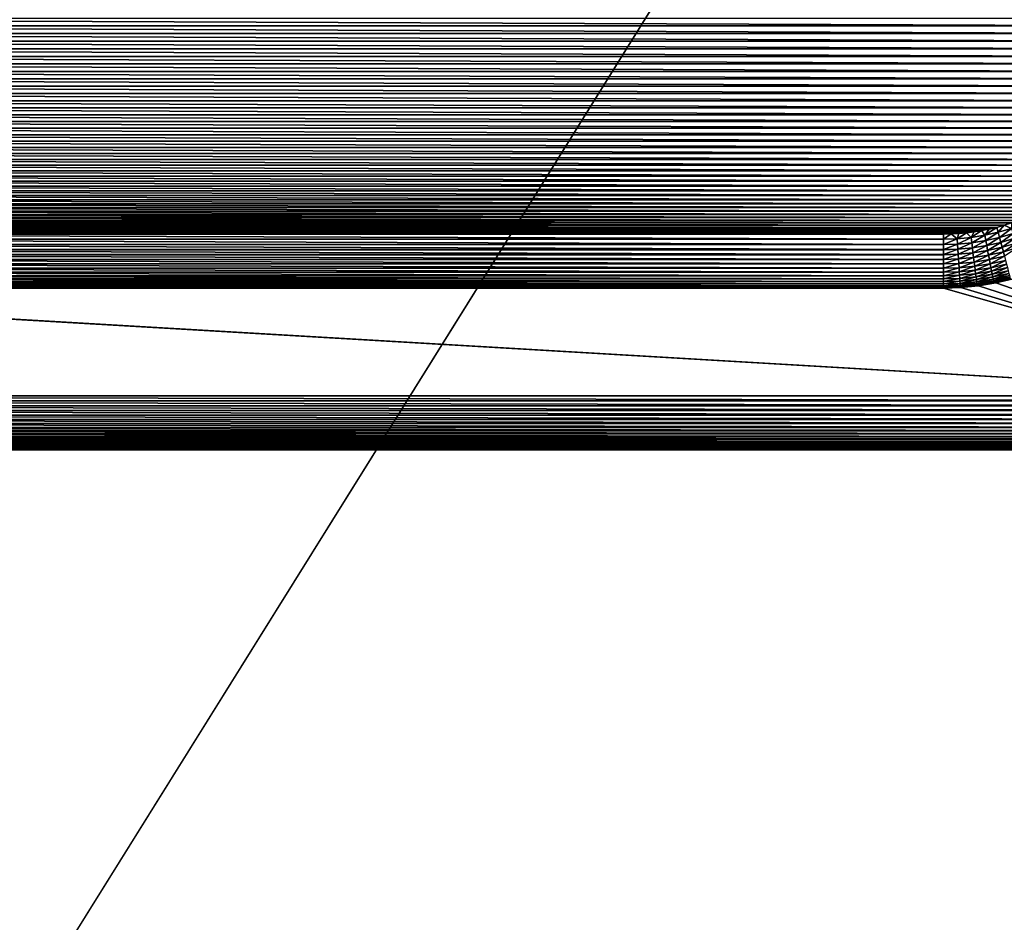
# Model space of a CAD drawing. Extents: x -260 to 260, y -882 to 882.
# Tile 65 of 234: x 187 to 224, y -102 to -69. Entities that reach past the tile are written whole.
import ezdxf

# ---------------------------------------------------------------- set-up
doc = ezdxf.new("R2010")
doc.units = 0
doc.header["$LTSCALE"] = 21.359881
for name, color, linetype in [('1', 7, 'CONTINUOUS'), ('104', 7, 'CONTINUOUS'), ('2', 7, 'CONTINUOUS'), ('26', 7, 'CONTINUOUS'), ('28', 7, 'CONTINUOUS'), ('31', 7, 'CONTINUOUS'), ('32', 7, 'CONTINUOUS'), ('39', 7, 'CONTINUOUS'), ('98', 7, 'CONTINUOUS'), ('99', 7, 'CONTINUOUS')]:
    doc.layers.add(name, color=color, linetype=linetype)

msp = doc.modelspace()

# ---------------------------------------------------------------- linework, layer by layer
at = {"layer": '1', "color": 7, "linetype": 'CONTINUOUS'}
for points in [[(-253.525, 0), (-253.525, -812.5), (253.525, 0), (-253.525, 0)], [(253.525, 0), (-253.525, -812.5), (253.525, -812.5), (253.525, 0)]]:
    msp.add_3dface(points, dxfattribs=at)
at = {"layer": '104', "color": 7, "linetype": 'CONTINUOUS'}
for points in [[(154.135, -83.365, -16.966), (154.316, -83.184, -16.992), (235.865, -83.365, -16.966), (154.135, -83.365, -16.966)], [(154.316, -83.184, -16.992), (154.5, -83, -17), (235.684, -83.184, -16.992), (154.316, -83.184, -16.992)], [(235.865, -83.365, -16.966), (154.316, -83.184, -16.992), (235.684, -83.184, -16.992), (235.865, -83.365, -16.966)], [(154.5, -83, -17), (235.5, -83, -17), (235.684, -83.184, -16.992), (154.5, -83, -17)], [(153.788, -83.712, -16.869), (153.958, -83.542, -16.925), (236.212, -83.712, -16.869), (153.788, -83.712, -16.869)], [(153.958, -83.542, -16.925), (154.135, -83.365, -16.966), (236.042, -83.542, -16.925), (153.958, -83.542, -16.925)], [(236.212, -83.712, -16.869), (153.958, -83.542, -16.925), (236.042, -83.542, -16.925), (236.212, -83.712, -16.869)], [(236.042, -83.542, -16.925), (154.135, -83.365, -16.966), (235.865, -83.365, -16.966), (236.042, -83.542, -16.925)], [(153.477, -84.023, -16.719), (153.628, -83.872, -16.8), (236.523, -84.023, -16.719), (153.477, -84.023, -16.719)], [(153.628, -83.872, -16.8), (153.788, -83.712, -16.869), (236.372, -83.872, -16.8), (153.628, -83.872, -16.8)], [(236.523, -84.023, -16.719), (153.628, -83.872, -16.8), (236.372, -83.872, -16.8), (236.523, -84.023, -16.719)], [(236.372, -83.872, -16.8), (153.788, -83.712, -16.869), (236.212, -83.712, -16.869), (236.372, -83.872, -16.8)], [(153.094, -84.406, -16.422), (153.21, -84.29, -16.528), (236.906, -84.406, -16.422), (153.094, -84.406, -16.422)], [(153.21, -84.29, -16.528), (153.338, -84.162, -16.627), (236.79, -84.29, -16.528), (153.21, -84.29, -16.528)], [(236.906, -84.406, -16.422), (153.21, -84.29, -16.528), (236.79, -84.29, -16.528), (236.906, -84.406, -16.422)], [(153.338, -84.162, -16.627), (153.477, -84.023, -16.719), (236.662, -84.162, -16.627), (153.338, -84.162, -16.627)], [(236.79, -84.29, -16.528), (153.338, -84.162, -16.627), (236.662, -84.162, -16.627), (236.79, -84.29, -16.528)], [(236.662, -84.162, -16.627), (153.477, -84.023, -16.719), (236.523, -84.023, -16.719), (236.662, -84.162, -16.627)], [(152.817, -84.683, -16.08), (152.898, -84.602, -16.197), (237.183, -84.683, -16.08), (152.817, -84.683, -16.08)], [(152.898, -84.602, -16.197), (152.99, -84.51, -16.312), (237.102, -84.602, -16.197), (152.898, -84.602, -16.197)], [(237.183, -84.683, -16.08), (152.898, -84.602, -16.197), (237.102, -84.602, -16.197), (237.183, -84.683, -16.08)], [(152.99, -84.51, -16.312), (153.094, -84.406, -16.422), (237.01, -84.51, -16.312), (152.99, -84.51, -16.312)], [(237.102, -84.602, -16.197), (152.99, -84.51, -16.312), (237.01, -84.51, -16.312), (237.102, -84.602, -16.197)], [(237.01, -84.51, -16.312), (153.094, -84.406, -16.422), (236.906, -84.406, -16.422), (237.01, -84.51, -16.312)], [(237.5, -85, -15), (152.5, -85, -15), (152.504, -84.996, -15.12), (237.5, -85, -15)], [(152.504, -84.996, -15.12), (152.514, -84.986, -15.24), (237.496, -84.996, -15.12), (152.504, -84.996, -15.12)], [(237.5, -85, -15), (152.504, -84.996, -15.12), (237.496, -84.996, -15.12), (237.5, -85, -15)], [(152.514, -84.986, -15.24), (152.533, -84.967, -15.36), (237.486, -84.986, -15.24), (152.514, -84.986, -15.24)], [(237.496, -84.996, -15.12), (152.514, -84.986, -15.24), (237.486, -84.986, -15.24), (237.496, -84.996, -15.12)], [(152.533, -84.967, -15.36), (152.558, -84.942, -15.48), (237.467, -84.967, -15.36), (152.533, -84.967, -15.36)], [(237.486, -84.986, -15.24), (152.533, -84.967, -15.36), (237.467, -84.967, -15.36), (237.486, -84.986, -15.24)], [(152.558, -84.942, -15.48), (152.592, -84.908, -15.6), (237.442, -84.942, -15.48), (152.558, -84.942, -15.48)], [(237.467, -84.967, -15.36), (152.558, -84.942, -15.48), (237.442, -84.942, -15.48), (237.467, -84.967, -15.36)], [(152.592, -84.908, -15.6), (152.634, -84.866, -15.721), (237.408, -84.908, -15.6), (152.592, -84.908, -15.6)], [(237.442, -84.942, -15.48), (152.592, -84.908, -15.6), (237.408, -84.908, -15.6), (237.442, -84.942, -15.48)], [(152.634, -84.866, -15.721), (152.685, -84.815, -15.841), (237.366, -84.866, -15.721), (152.634, -84.866, -15.721)], [(237.408, -84.908, -15.6), (152.634, -84.866, -15.721), (237.366, -84.866, -15.721), (237.408, -84.908, -15.6)], [(152.685, -84.815, -15.841), (152.746, -84.754, -15.961), (237.315, -84.815, -15.841), (152.685, -84.815, -15.841)], [(237.366, -84.866, -15.721), (152.685, -84.815, -15.841), (237.315, -84.815, -15.841), (237.366, -84.866, -15.721)], [(152.746, -84.754, -15.961), (152.817, -84.683, -16.08), (237.254, -84.754, -15.961), (152.746, -84.754, -15.961)], [(237.315, -84.815, -15.841), (152.746, -84.754, -15.961), (237.254, -84.754, -15.961), (237.315, -84.815, -15.841)], [(237.254, -84.754, -15.961), (152.817, -84.683, -16.08), (237.183, -84.683, -16.08), (237.254, -84.754, -15.961)]]:
    msp.add_3dface(points, dxfattribs=at)
at = {"layer": '2', "color": 7, "linetype": 'CONTINUOUS'}
for points in [[(152.5, -85, -9), (260.487, -812.5, -9), (136.739, -120, -9), (152.5, -85, -9)], [(237.5, -85, -9), (260.487, -812.5, -9), (152.5, -85, -9), (237.5, -85, -9)]]:
    msp.add_3dface(points, dxfattribs=at)
at = {"layer": '26', "color": 7, "linetype": 'CONTINUOUS'}
for points in [[(222.805, -78.914, -17), (223.451, -78.808, -17), (235.5, -83, -17), (222.805, -78.914, -17)], [(223.451, -78.808, -17), (224.088, -78.659, -17), (235.5, -83, -17), (223.451, -78.808, -17)], [(154.5, -83, -17), (166.846, -78.979, -17), (235.5, -83, -17), (154.5, -83, -17)], [(166.846, -78.979, -17), (167.5, -79, -17), (235.5, -83, -17), (166.846, -78.979, -17)], [(167.5, -79, -17), (221.5, -79, -17), (235.5, -83, -17), (167.5, -79, -17)], [(221.5, -79, -17), (222.154, -78.979, -17), (235.5, -83, -17), (221.5, -79, -17)], [(222.154, -78.979, -17), (222.805, -78.914, -17), (235.5, -83, -17), (222.154, -78.979, -17)]]:
    msp.add_3dface(points, dxfattribs=at)
at = {"layer": '28', "color": 7, "linetype": 'CONTINUOUS'}
for points in [[(237.5, -85, -9), (152.5, -85, -9), (237.5, -85, -15), (237.5, -85, -9)], [(237.5, -85, -15), (152.5, -85, -9), (152.5, -85, -15), (237.5, -85, -15)]]:
    msp.add_3dface(points, dxfattribs=at)
at = {"layer": '31', "color": 7, "linetype": 'CONTINUOUS'}
for points in [[(159.505, -69.285, -44.5), (159.5, -69, -44.5), (229.495, -69.285, -44.5), (159.505, -69.285, -44.5)], [(229.495, -69.285, -44.5), (159.5, -69, -44.5), (229.5, -69, -44.5), (229.495, -69.285, -44.5)], [(159.52, -69.571, -44.5), (159.505, -69.285, -44.5), (229.48, -69.571, -44.5), (159.52, -69.571, -44.5)], [(229.48, -69.571, -44.5), (159.505, -69.285, -44.5), (229.495, -69.285, -44.5), (229.48, -69.571, -44.5)], [(159.546, -69.855, -44.5), (159.52, -69.571, -44.5), (229.454, -69.855, -44.5), (159.546, -69.855, -44.5)], [(229.454, -69.855, -44.5), (159.52, -69.571, -44.5), (229.48, -69.571, -44.5), (229.454, -69.855, -44.5)], [(159.581, -70.138, -44.5), (159.546, -69.855, -44.5), (229.419, -70.138, -44.5), (159.581, -70.138, -44.5)], [(229.419, -70.138, -44.5), (159.546, -69.855, -44.5), (229.454, -69.855, -44.5), (229.419, -70.138, -44.5)], [(159.627, -70.42, -44.5), (159.581, -70.138, -44.5), (229.373, -70.42, -44.5), (159.627, -70.42, -44.5)], [(229.373, -70.42, -44.5), (159.581, -70.138, -44.5), (229.419, -70.138, -44.5), (229.373, -70.42, -44.5)], [(159.683, -70.7, -44.5), (159.627, -70.42, -44.5), (229.317, -70.7, -44.5), (159.683, -70.7, -44.5)], [(229.317, -70.7, -44.5), (159.627, -70.42, -44.5), (229.373, -70.42, -44.5), (229.317, -70.7, -44.5)], [(159.748, -70.978, -44.5), (159.683, -70.7, -44.5), (229.252, -70.978, -44.5), (159.748, -70.978, -44.5)], [(229.252, -70.978, -44.5), (159.683, -70.7, -44.5), (229.317, -70.7, -44.5), (229.252, -70.978, -44.5)], [(159.824, -71.254, -44.5), (159.748, -70.978, -44.5), (229.176, -71.254, -44.5), (159.824, -71.254, -44.5)], [(229.176, -71.254, -44.5), (159.748, -70.978, -44.5), (229.252, -70.978, -44.5), (229.176, -71.254, -44.5)], [(159.909, -71.526, -44.5), (159.824, -71.254, -44.5), (229.091, -71.526, -44.5), (159.909, -71.526, -44.5)], [(229.091, -71.526, -44.5), (159.824, -71.254, -44.5), (229.176, -71.254, -44.5), (229.091, -71.526, -44.5)], [(160.004, -71.796, -44.5), (159.909, -71.526, -44.5), (228.996, -71.796, -44.5), (160.004, -71.796, -44.5)], [(228.996, -71.796, -44.5), (159.909, -71.526, -44.5), (229.091, -71.526, -44.5), (228.996, -71.796, -44.5)], [(160.109, -72.061, -44.5), (160.004, -71.796, -44.5), (228.891, -72.061, -44.5), (160.109, -72.061, -44.5)], [(228.891, -72.061, -44.5), (160.004, -71.796, -44.5), (228.996, -71.796, -44.5), (228.891, -72.061, -44.5)], [(160.223, -72.323, -44.5), (160.109, -72.061, -44.5), (228.777, -72.323, -44.5), (160.223, -72.323, -44.5)], [(228.777, -72.323, -44.5), (160.109, -72.061, -44.5), (228.891, -72.061, -44.5), (228.777, -72.323, -44.5)], [(160.346, -72.581, -44.5), (160.223, -72.323, -44.5), (228.654, -72.581, -44.5), (160.346, -72.581, -44.5)], [(228.654, -72.581, -44.5), (160.223, -72.323, -44.5), (228.777, -72.323, -44.5), (228.654, -72.581, -44.5)], [(160.479, -72.834, -44.5), (160.346, -72.581, -44.5), (228.521, -72.834, -44.5), (160.479, -72.834, -44.5)], [(228.521, -72.834, -44.5), (160.346, -72.581, -44.5), (228.654, -72.581, -44.5), (228.521, -72.834, -44.5)], [(160.62, -73.082, -44.5), (160.479, -72.834, -44.5), (228.38, -73.082, -44.5), (160.62, -73.082, -44.5)], [(228.38, -73.082, -44.5), (160.479, -72.834, -44.5), (228.521, -72.834, -44.5), (228.38, -73.082, -44.5)], [(160.77, -73.325, -44.5), (160.62, -73.082, -44.5), (228.23, -73.325, -44.5), (160.77, -73.325, -44.5)], [(228.23, -73.325, -44.5), (160.62, -73.082, -44.5), (228.38, -73.082, -44.5), (228.23, -73.325, -44.5)], [(160.929, -73.563, -44.5), (160.77, -73.325, -44.5), (228.071, -73.563, -44.5), (160.929, -73.563, -44.5)], [(228.071, -73.563, -44.5), (160.77, -73.325, -44.5), (228.23, -73.325, -44.5), (228.071, -73.563, -44.5)], [(161.096, -73.794, -44.5), (160.929, -73.563, -44.5), (227.904, -73.794, -44.5), (161.096, -73.794, -44.5)], [(227.904, -73.794, -44.5), (160.929, -73.563, -44.5), (228.071, -73.563, -44.5), (227.904, -73.794, -44.5)], [(161.271, -74.02, -44.5), (161.096, -73.794, -44.5), (227.729, -74.02, -44.5), (161.271, -74.02, -44.5)], [(227.729, -74.02, -44.5), (161.096, -73.794, -44.5), (227.904, -73.794, -44.5), (227.729, -74.02, -44.5)], [(161.454, -74.239, -44.5), (161.271, -74.02, -44.5), (227.546, -74.239, -44.5), (161.454, -74.239, -44.5)], [(227.546, -74.239, -44.5), (161.271, -74.02, -44.5), (227.729, -74.02, -44.5), (227.546, -74.239, -44.5)], [(161.645, -74.451, -44.5), (161.454, -74.239, -44.5), (227.355, -74.451, -44.5), (161.645, -74.451, -44.5)], [(227.355, -74.451, -44.5), (161.454, -74.239, -44.5), (227.546, -74.239, -44.5), (227.355, -74.451, -44.5)], [(161.843, -74.657, -44.5), (161.645, -74.451, -44.5), (227.157, -74.657, -44.5), (161.843, -74.657, -44.5)], [(227.157, -74.657, -44.5), (161.645, -74.451, -44.5), (227.355, -74.451, -44.5), (227.157, -74.657, -44.5)], [(162.049, -74.855, -44.5), (161.843, -74.657, -44.5), (226.951, -74.855, -44.5), (162.049, -74.855, -44.5)], [(226.951, -74.855, -44.5), (161.843, -74.657, -44.5), (227.157, -74.657, -44.5), (226.951, -74.855, -44.5)], [(162.261, -75.046, -44.5), (162.049, -74.855, -44.5), (226.739, -75.046, -44.5), (162.261, -75.046, -44.5)], [(226.739, -75.046, -44.5), (162.049, -74.855, -44.5), (226.951, -74.855, -44.5), (226.739, -75.046, -44.5)], [(162.48, -75.229, -44.5), (162.261, -75.046, -44.5), (226.52, -75.229, -44.5), (162.48, -75.229, -44.5)], [(226.52, -75.229, -44.5), (162.261, -75.046, -44.5), (226.739, -75.046, -44.5), (226.52, -75.229, -44.5)], [(162.706, -75.404, -44.5), (162.48, -75.229, -44.5), (226.294, -75.404, -44.5), (162.706, -75.404, -44.5)], [(226.294, -75.404, -44.5), (162.48, -75.229, -44.5), (226.52, -75.229, -44.5), (226.294, -75.404, -44.5)], [(162.937, -75.571, -44.5), (162.706, -75.404, -44.5), (226.063, -75.571, -44.5), (162.937, -75.571, -44.5)], [(226.063, -75.571, -44.5), (162.706, -75.404, -44.5), (226.294, -75.404, -44.5), (226.063, -75.571, -44.5)], [(163.175, -75.73, -44.5), (162.937, -75.571, -44.5), (225.825, -75.73, -44.5), (163.175, -75.73, -44.5)], [(225.825, -75.73, -44.5), (162.937, -75.571, -44.5), (226.063, -75.571, -44.5), (225.825, -75.73, -44.5)], [(163.418, -75.88, -44.5), (163.175, -75.73, -44.5), (225.582, -75.88, -44.5), (163.418, -75.88, -44.5)], [(225.582, -75.88, -44.5), (163.175, -75.73, -44.5), (225.825, -75.73, -44.5), (225.582, -75.88, -44.5)], [(163.666, -76.021, -44.5), (163.418, -75.88, -44.5), (225.334, -76.021, -44.5), (163.666, -76.021, -44.5)], [(225.334, -76.021, -44.5), (163.418, -75.88, -44.5), (225.582, -75.88, -44.5), (225.334, -76.021, -44.5)], [(163.919, -76.154, -44.5), (163.666, -76.021, -44.5), (225.081, -76.154, -44.5), (163.919, -76.154, -44.5)], [(225.081, -76.154, -44.5), (163.666, -76.021, -44.5), (225.334, -76.021, -44.5), (225.081, -76.154, -44.5)], [(164.177, -76.277, -44.5), (163.919, -76.154, -44.5), (224.823, -76.277, -44.5), (164.177, -76.277, -44.5)], [(224.823, -76.277, -44.5), (163.919, -76.154, -44.5), (225.081, -76.154, -44.5), (224.823, -76.277, -44.5)], [(164.439, -76.391, -44.5), (164.177, -76.277, -44.5), (224.561, -76.391, -44.5), (164.439, -76.391, -44.5)], [(224.561, -76.391, -44.5), (164.177, -76.277, -44.5), (224.823, -76.277, -44.5), (224.561, -76.391, -44.5)], [(164.704, -76.496, -44.5), (164.439, -76.391, -44.5), (224.296, -76.496, -44.5), (164.704, -76.496, -44.5)], [(224.296, -76.496, -44.5), (164.439, -76.391, -44.5), (224.561, -76.391, -44.5), (224.296, -76.496, -44.5)], [(164.974, -76.591, -44.5), (164.704, -76.496, -44.5), (224.026, -76.591, -44.5), (164.974, -76.591, -44.5)], [(224.026, -76.591, -44.5), (164.704, -76.496, -44.5), (224.296, -76.496, -44.5), (224.026, -76.591, -44.5)], [(165.246, -76.676, -44.5), (164.974, -76.591, -44.5), (223.754, -76.676, -44.5), (165.246, -76.676, -44.5)], [(223.754, -76.676, -44.5), (164.974, -76.591, -44.5), (224.026, -76.591, -44.5), (223.754, -76.676, -44.5)], [(165.522, -76.752, -44.5), (165.246, -76.676, -44.5), (223.478, -76.752, -44.5), (165.522, -76.752, -44.5)], [(223.478, -76.752, -44.5), (165.246, -76.676, -44.5), (223.754, -76.676, -44.5), (223.478, -76.752, -44.5)], [(165.8, -76.817, -44.5), (165.522, -76.752, -44.5), (223.2, -76.817, -44.5), (165.8, -76.817, -44.5)], [(223.2, -76.817, -44.5), (165.522, -76.752, -44.5), (223.478, -76.752, -44.5), (223.2, -76.817, -44.5)], [(166.08, -76.873, -44.5), (165.8, -76.817, -44.5), (222.92, -76.873, -44.5), (166.08, -76.873, -44.5)], [(222.92, -76.873, -44.5), (165.8, -76.817, -44.5), (223.2, -76.817, -44.5), (222.92, -76.873, -44.5)], [(166.362, -76.919, -44.5), (166.08, -76.873, -44.5), (222.638, -76.919, -44.5), (166.362, -76.919, -44.5)], [(222.638, -76.919, -44.5), (166.08, -76.873, -44.5), (222.92, -76.873, -44.5), (222.638, -76.919, -44.5)], [(166.645, -76.954, -44.5), (166.362, -76.919, -44.5), (222.355, -76.954, -44.5), (166.645, -76.954, -44.5)], [(222.355, -76.954, -44.5), (166.362, -76.919, -44.5), (222.638, -76.919, -44.5), (222.355, -76.954, -44.5)], [(166.929, -76.98, -44.5), (166.645, -76.954, -44.5), (222.071, -76.98, -44.5), (166.929, -76.98, -44.5)], [(222.071, -76.98, -44.5), (166.645, -76.954, -44.5), (222.355, -76.954, -44.5), (222.071, -76.98, -44.5)], [(167.215, -76.995, -44.5), (166.929, -76.98, -44.5), (221.785, -76.995, -44.5), (167.215, -76.995, -44.5)], [(221.785, -76.995, -44.5), (166.929, -76.98, -44.5), (222.071, -76.98, -44.5), (221.785, -76.995, -44.5)], [(167.5, -77, -44.5), (167.215, -76.995, -44.5), (221.5, -77, -44.5), (167.5, -77, -44.5)], [(221.5, -77, -44.5), (167.215, -76.995, -44.5), (221.785, -76.995, -44.5), (221.5, -77, -44.5)]]:
    msp.add_3dface(points, dxfattribs=at)
at = {"layer": '32', "color": 7, "linetype": 'CONTINUOUS'}
for points in [[(221.5, -79, -17), (167.5, -79, -17), (221.5, -79, -42.5), (221.5, -79, -17)], [(221.5, -79, -42.5), (167.5, -79, -17), (167.5, -79, -42.5), (221.5, -79, -42.5)]]:
    msp.add_3dface(points, dxfattribs=at)
at = {"layer": '39', "color": 7, "linetype": 'CONTINUOUS'}
for points in [[(223.451, -78.808, -17), (222.805, -78.914, -17), (223.451, -78.808, -42.5), (223.451, -78.808, -17)], [(223.451, -78.808, -42.5), (222.805, -78.914, -17), (222.805, -78.914, -42.5), (223.451, -78.808, -42.5)], [(224.088, -78.659, -17), (223.451, -78.808, -17), (224.088, -78.659, -42.5), (224.088, -78.659, -17)], [(224.088, -78.659, -42.5), (223.451, -78.808, -17), (223.451, -78.808, -42.5), (224.088, -78.659, -42.5)], [(222.154, -78.979, -17), (221.5, -79, -17), (222.154, -78.979, -42.5), (222.154, -78.979, -17)], [(221.5, -79, -17), (221.5, -79, -42.5), (222.154, -78.979, -42.5), (221.5, -79, -17)], [(222.805, -78.914, -17), (222.154, -78.979, -17), (222.805, -78.914, -42.5), (222.805, -78.914, -17)], [(222.805, -78.914, -42.5), (222.154, -78.979, -17), (222.154, -78.979, -42.5), (222.805, -78.914, -42.5)]]:
    msp.add_3dface(points, dxfattribs=at)
at = {"layer": '98', "color": 7, "linetype": 'CONTINUOUS'}
for points in [[(167.5, -77, -44.5), (221.5, -77, -44.5), (221.5, -77.193, -44.491), (167.5, -77, -44.5)], [(167.5, -77, -44.5), (221.5, -77.193, -44.491), (167.5, -77.193, -44.491), (167.5, -77, -44.5)], [(221.5, -77.193, -44.491), (221.5, -77.196, -44.49), (167.5, -77.193, -44.491), (221.5, -77.193, -44.491)], [(167.5, -77.193, -44.491), (221.5, -77.196, -44.49), (167.5, -77.196, -44.49), (167.5, -77.193, -44.491)], [(221.5, -77.196, -44.49), (221.5, -77.388, -44.462), (167.5, -77.196, -44.49), (221.5, -77.196, -44.49)], [(167.5, -77.196, -44.49), (221.5, -77.388, -44.462), (167.5, -77.388, -44.462), (167.5, -77.196, -44.49)], [(221.5, -77.388, -44.462), (221.5, -77.39, -44.462), (167.5, -77.388, -44.462), (221.5, -77.388, -44.462)], [(167.5, -77.388, -44.462), (221.5, -77.39, -44.462), (167.5, -77.39, -44.462), (167.5, -77.388, -44.462)], [(221.5, -77.39, -44.462), (221.5, -77.578, -44.415), (167.5, -77.39, -44.462), (221.5, -77.39, -44.462)], [(167.5, -77.39, -44.462), (221.5, -77.578, -44.415), (167.5, -77.578, -44.415), (167.5, -77.39, -44.462)], [(221.5, -77.578, -44.415), (221.5, -77.581, -44.414), (167.5, -77.578, -44.415), (221.5, -77.578, -44.415)], [(167.5, -77.578, -44.415), (221.5, -77.581, -44.414), (167.5, -77.581, -44.414), (167.5, -77.578, -44.415)], [(221.5, -77.581, -44.414), (221.5, -77.763, -44.349), (167.5, -77.581, -44.414), (221.5, -77.581, -44.414)], [(167.5, -77.581, -44.414), (221.5, -77.763, -44.349), (167.5, -77.763, -44.349), (167.5, -77.581, -44.414)], [(221.5, -77.763, -44.349), (221.5, -77.765, -44.348), (167.5, -77.763, -44.349), (221.5, -77.763, -44.349)], [(167.5, -77.763, -44.349), (221.5, -77.765, -44.348), (167.5, -77.765, -44.348), (167.5, -77.763, -44.349)], [(221.5, -77.765, -44.348), (221.5, -77.941, -44.265), (167.5, -77.765, -44.348), (221.5, -77.765, -44.348)], [(167.5, -77.765, -44.348), (221.5, -77.941, -44.265), (167.5, -77.941, -44.265), (167.5, -77.765, -44.348)], [(221.5, -77.941, -44.265), (221.5, -78.11, -44.164), (167.5, -77.941, -44.265), (221.5, -77.941, -44.265)], [(167.5, -77.941, -44.265), (221.5, -78.11, -44.164), (167.5, -77.943, -44.264), (167.5, -77.941, -44.265)], [(167.5, -77.943, -44.264), (221.5, -78.11, -44.164), (167.5, -78.11, -44.164), (167.5, -77.943, -44.264)], [(221.5, -78.11, -44.164), (221.5, -78.268, -44.047), (167.5, -78.11, -44.164), (221.5, -78.11, -44.164)], [(167.5, -78.11, -44.164), (221.5, -78.268, -44.047), (167.5, -78.268, -44.047), (167.5, -78.11, -44.164)], [(221.5, -78.268, -44.047), (221.5, -78.413, -43.915), (167.5, -78.268, -44.047), (221.5, -78.268, -44.047)], [(167.5, -78.268, -44.047), (221.5, -78.413, -43.915), (167.5, -78.413, -43.915), (167.5, -78.268, -44.047)], [(221.5, -78.413, -43.915), (221.5, -78.545, -43.77), (167.5, -78.413, -43.915), (221.5, -78.413, -43.915)], [(167.5, -78.413, -43.915), (221.5, -78.545, -43.77), (167.5, -78.545, -43.77), (167.5, -78.413, -43.915)], [(221.5, -78.545, -43.77), (221.5, -78.662, -43.612), (167.5, -78.545, -43.77), (221.5, -78.545, -43.77)], [(167.5, -78.545, -43.77), (221.5, -78.662, -43.612), (167.5, -78.662, -43.612), (167.5, -78.545, -43.77)], [(221.5, -78.662, -43.612), (221.5, -78.763, -43.443), (167.5, -78.662, -43.612), (221.5, -78.662, -43.612)], [(167.5, -78.662, -43.612), (221.5, -78.763, -43.443), (167.5, -78.763, -43.443), (167.5, -78.662, -43.612)], [(221.5, -78.763, -43.443), (221.5, -78.848, -43.266), (167.5, -78.763, -43.443), (221.5, -78.763, -43.443)], [(167.5, -78.763, -43.443), (221.5, -78.848, -43.266), (167.5, -78.848, -43.266), (167.5, -78.763, -43.443)], [(221.5, -78.848, -43.266), (221.5, -78.914, -43.081), (167.5, -78.848, -43.266), (221.5, -78.848, -43.266)], [(167.5, -78.848, -43.266), (221.5, -78.914, -43.081), (167.5, -78.914, -43.081), (167.5, -78.848, -43.266)], [(221.5, -78.914, -43.081), (221.5, -78.962, -42.89), (167.5, -78.914, -43.081), (221.5, -78.914, -43.081)], [(167.5, -78.914, -43.081), (221.5, -78.962, -42.89), (167.5, -78.962, -42.89), (167.5, -78.914, -43.081)], [(221.5, -78.962, -42.89), (221.5, -78.99, -42.696), (167.5, -78.962, -42.89), (221.5, -78.962, -42.89)], [(167.5, -78.962, -42.89), (221.5, -78.99, -42.696), (167.5, -78.99, -42.696), (167.5, -78.962, -42.89)], [(221.5, -79, -42.5), (167.5, -79, -42.5), (167.5, -78.99, -42.696), (221.5, -79, -42.5)], [(221.5, -78.99, -42.696), (221.5, -79, -42.5), (167.5, -78.99, -42.696), (221.5, -78.99, -42.696)]]:
    msp.add_3dface(points, dxfattribs=at)
at = {"layer": '99', "color": 7, "linetype": 'CONTINUOUS'}
for points in [[(223.754, -76.676, -44.5), (224.026, -76.591, -44.5), (224.032, -76.792, -44.491), (223.754, -76.676, -44.5)], [(221.5, -77, -44.5), (221.785, -76.995, -44.5), (221.5, -77.193, -44.491), (221.5, -77, -44.5)], [(221.5, -77.193, -44.491), (221.785, -76.995, -44.5), (222.014, -77.177, -44.491), (221.5, -77.193, -44.491)], [(221.785, -76.995, -44.5), (222.071, -76.98, -44.5), (222.014, -77.177, -44.491), (221.785, -76.995, -44.5)], [(222.071, -76.98, -44.5), (222.355, -76.954, -44.5), (222.014, -77.177, -44.491), (222.071, -76.98, -44.5)], [(222.014, -77.177, -44.491), (222.355, -76.954, -44.5), (222.527, -77.129, -44.491), (222.014, -77.177, -44.491)], [(222.355, -76.954, -44.5), (222.638, -76.919, -44.5), (222.527, -77.129, -44.491), (222.355, -76.954, -44.5)], [(222.638, -76.919, -44.5), (222.92, -76.873, -44.5), (222.527, -77.129, -44.491), (222.638, -76.919, -44.5)], [(222.527, -77.129, -44.491), (222.92, -76.873, -44.5), (223.035, -77.048, -44.491), (222.527, -77.129, -44.491)], [(222.92, -76.873, -44.5), (223.2, -76.817, -44.5), (223.035, -77.048, -44.491), (222.92, -76.873, -44.5)], [(223.2, -76.817, -44.5), (223.478, -76.752, -44.5), (223.035, -77.048, -44.491), (223.2, -76.817, -44.5)], [(223.035, -77.048, -44.491), (223.478, -76.752, -44.5), (223.538, -76.936, -44.491), (223.035, -77.048, -44.491)], [(223.035, -77.048, -44.491), (223.538, -76.936, -44.491), (223.072, -77.239, -44.462), (223.035, -77.048, -44.491)], [(223.072, -77.239, -44.462), (223.538, -76.936, -44.491), (223.586, -77.124, -44.462), (223.072, -77.239, -44.462)], [(223.478, -76.752, -44.5), (223.754, -76.676, -44.5), (223.538, -76.936, -44.491), (223.478, -76.752, -44.5)], [(223.538, -76.936, -44.491), (223.754, -76.676, -44.5), (224.032, -76.792, -44.491), (223.538, -76.936, -44.491)], [(223.538, -76.936, -44.491), (224.032, -76.792, -44.491), (223.586, -77.124, -44.462), (223.538, -76.936, -44.491)], [(223.586, -77.124, -44.462), (224.032, -76.792, -44.491), (224.092, -76.977, -44.462), (223.586, -77.124, -44.462)], [(223.586, -77.124, -44.462), (224.092, -76.977, -44.462), (223.633, -77.309, -44.415), (223.586, -77.124, -44.462)], [(223.633, -77.309, -44.415), (224.092, -76.977, -44.462), (224.151, -77.158, -44.415), (223.633, -77.309, -44.415)], [(221.5, -77.193, -44.491), (222.014, -77.177, -44.491), (221.5, -77.196, -44.49), (221.5, -77.193, -44.491)], [(221.5, -77.196, -44.49), (222.014, -77.177, -44.491), (221.5, -77.388, -44.462), (221.5, -77.196, -44.49)], [(221.5, -77.388, -44.462), (222.014, -77.177, -44.491), (222.027, -77.371, -44.462), (221.5, -77.388, -44.462)], [(221.5, -77.388, -44.462), (222.027, -77.371, -44.462), (221.5, -77.39, -44.462), (221.5, -77.388, -44.462)], [(221.5, -77.39, -44.462), (222.027, -77.371, -44.462), (221.5, -77.578, -44.415), (221.5, -77.39, -44.462)], [(221.5, -77.578, -44.415), (222.027, -77.371, -44.462), (222.039, -77.561, -44.415), (221.5, -77.578, -44.415)], [(222.014, -77.177, -44.491), (222.527, -77.129, -44.491), (222.027, -77.371, -44.462), (222.014, -77.177, -44.491)], [(222.027, -77.371, -44.462), (222.527, -77.129, -44.491), (222.551, -77.322, -44.462), (222.027, -77.371, -44.462)], [(222.027, -77.371, -44.462), (222.551, -77.322, -44.462), (222.039, -77.561, -44.415), (222.027, -77.371, -44.462)], [(222.039, -77.561, -44.415), (222.551, -77.322, -44.462), (222.575, -77.511, -44.415), (222.039, -77.561, -44.415)], [(222.527, -77.129, -44.491), (223.035, -77.048, -44.491), (222.551, -77.322, -44.462), (222.527, -77.129, -44.491)], [(222.551, -77.322, -44.462), (223.035, -77.048, -44.491), (223.072, -77.239, -44.462), (222.551, -77.322, -44.462)], [(222.551, -77.322, -44.462), (223.072, -77.239, -44.462), (222.575, -77.511, -44.415), (222.551, -77.322, -44.462)], [(222.575, -77.511, -44.415), (223.072, -77.239, -44.462), (223.107, -77.426, -44.415), (222.575, -77.511, -44.415)], [(223.072, -77.239, -44.462), (223.586, -77.124, -44.462), (223.107, -77.426, -44.415), (223.072, -77.239, -44.462)], [(223.107, -77.426, -44.415), (223.586, -77.124, -44.462), (223.633, -77.309, -44.415), (223.107, -77.426, -44.415)], [(223.107, -77.426, -44.415), (223.633, -77.309, -44.415), (223.142, -77.608, -44.349), (223.107, -77.426, -44.415)], [(223.142, -77.608, -44.349), (223.633, -77.309, -44.415), (223.679, -77.488, -44.349), (223.142, -77.608, -44.349)], [(223.633, -77.309, -44.415), (224.151, -77.158, -44.415), (223.679, -77.488, -44.349), (223.633, -77.309, -44.415)], [(223.679, -77.488, -44.349), (224.151, -77.158, -44.415), (224.208, -77.334, -44.349), (223.679, -77.488, -44.349)], [(223.679, -77.488, -44.349), (224.208, -77.334, -44.349), (223.724, -77.66, -44.265), (223.679, -77.488, -44.349)], [(223.724, -77.66, -44.265), (224.208, -77.334, -44.349), (224.263, -77.503, -44.265), (223.724, -77.66, -44.265)], [(221.5, -77.578, -44.415), (222.039, -77.561, -44.415), (221.5, -77.581, -44.414), (221.5, -77.578, -44.415)], [(221.5, -77.581, -44.414), (222.039, -77.561, -44.415), (221.5, -77.763, -44.349), (221.5, -77.581, -44.414)], [(221.5, -77.763, -44.349), (222.039, -77.561, -44.415), (222.05, -77.746, -44.349), (221.5, -77.763, -44.349)], [(222.039, -77.561, -44.415), (222.575, -77.511, -44.415), (222.05, -77.746, -44.349), (222.039, -77.561, -44.415)], [(222.05, -77.746, -44.349), (222.575, -77.511, -44.415), (222.598, -77.694, -44.349), (222.05, -77.746, -44.349)], [(222.05, -77.746, -44.349), (222.598, -77.694, -44.349), (222.061, -77.923, -44.265), (222.05, -77.746, -44.349)], [(222.061, -77.923, -44.265), (222.598, -77.694, -44.349), (222.621, -77.871, -44.265), (222.061, -77.923, -44.265)], [(222.575, -77.511, -44.415), (223.107, -77.426, -44.415), (222.598, -77.694, -44.349), (222.575, -77.511, -44.415)], [(222.598, -77.694, -44.349), (223.107, -77.426, -44.415), (223.142, -77.608, -44.349), (222.598, -77.694, -44.349)], [(222.598, -77.694, -44.349), (223.142, -77.608, -44.349), (222.621, -77.871, -44.265), (222.598, -77.694, -44.349)], [(222.621, -77.871, -44.265), (223.142, -77.608, -44.349), (223.175, -77.783, -44.265), (222.621, -77.871, -44.265)], [(223.142, -77.608, -44.349), (223.679, -77.488, -44.349), (223.175, -77.783, -44.265), (223.142, -77.608, -44.349)], [(223.175, -77.783, -44.265), (223.679, -77.488, -44.349), (223.724, -77.66, -44.265), (223.175, -77.783, -44.265)], [(223.175, -77.783, -44.265), (223.724, -77.66, -44.265), (223.207, -77.948, -44.164), (223.175, -77.783, -44.265)], [(223.207, -77.948, -44.164), (223.724, -77.66, -44.265), (223.765, -77.823, -44.164), (223.207, -77.948, -44.164)], [(223.724, -77.66, -44.265), (224.263, -77.503, -44.265), (223.765, -77.823, -44.164), (223.724, -77.66, -44.265)], [(221.5, -77.763, -44.349), (222.05, -77.746, -44.349), (221.5, -77.765, -44.348), (221.5, -77.763, -44.349)], [(221.5, -77.765, -44.348), (222.05, -77.746, -44.349), (221.5, -77.941, -44.265), (221.5, -77.765, -44.348)], [(221.5, -77.941, -44.265), (222.05, -77.746, -44.349), (222.061, -77.923, -44.265), (221.5, -77.941, -44.265)], [(221.5, -77.941, -44.265), (222.061, -77.923, -44.265), (221.5, -78.11, -44.164), (221.5, -77.941, -44.265)], [(221.5, -78.11, -44.164), (222.061, -77.923, -44.265), (222.072, -78.092, -44.164), (221.5, -78.11, -44.164)], [(221.5, -78.11, -44.164), (222.072, -78.092, -44.164), (221.5, -78.268, -44.047), (221.5, -78.11, -44.164)], [(221.5, -78.268, -44.047), (222.072, -78.092, -44.164), (222.082, -78.249, -44.047), (221.5, -78.268, -44.047)], [(222.061, -77.923, -44.265), (222.621, -77.871, -44.265), (222.072, -78.092, -44.164), (222.061, -77.923, -44.265)], [(222.072, -78.092, -44.164), (222.621, -77.871, -44.265), (222.642, -78.038, -44.164), (222.072, -78.092, -44.164)], [(222.072, -78.092, -44.164), (222.642, -78.038, -44.164), (222.082, -78.249, -44.047), (222.072, -78.092, -44.164)], [(222.082, -78.249, -44.047), (222.642, -78.038, -44.164), (222.662, -78.194, -44.047), (222.082, -78.249, -44.047)], [(222.621, -77.871, -44.265), (223.175, -77.783, -44.265), (222.642, -78.038, -44.164), (222.621, -77.871, -44.265)], [(222.642, -78.038, -44.164), (223.175, -77.783, -44.265), (223.207, -77.948, -44.164), (222.642, -78.038, -44.164)], [(222.642, -78.038, -44.164), (223.207, -77.948, -44.164), (222.662, -78.194, -44.047), (222.642, -78.038, -44.164)], [(222.662, -78.194, -44.047), (223.207, -77.948, -44.164), (223.237, -78.103, -44.047), (222.662, -78.194, -44.047)], [(222.662, -78.194, -44.047), (223.237, -78.103, -44.047), (222.68, -78.339, -43.915), (222.662, -78.194, -44.047)], [(222.68, -78.339, -43.915), (223.237, -78.103, -44.047), (223.264, -78.247, -43.915), (222.68, -78.339, -43.915)], [(223.207, -77.948, -44.164), (223.765, -77.823, -44.164), (223.237, -78.103, -44.047), (223.207, -77.948, -44.164)], [(223.237, -78.103, -44.047), (223.765, -77.823, -44.164), (223.805, -77.976, -44.047), (223.237, -78.103, -44.047)], [(223.237, -78.103, -44.047), (223.805, -77.976, -44.047), (223.264, -78.247, -43.915), (223.237, -78.103, -44.047)], [(223.264, -78.247, -43.915), (223.805, -77.976, -44.047), (223.841, -78.118, -43.915), (223.264, -78.247, -43.915)], [(221.5, -78.268, -44.047), (222.082, -78.249, -44.047), (221.5, -78.413, -43.915), (221.5, -78.268, -44.047)], [(221.5, -78.413, -43.915), (222.082, -78.249, -44.047), (222.091, -78.395, -43.915), (221.5, -78.413, -43.915)], [(221.5, -78.413, -43.915), (222.091, -78.395, -43.915), (221.5, -78.545, -43.77), (221.5, -78.413, -43.915)], [(221.5, -78.545, -43.77), (222.091, -78.395, -43.915), (222.099, -78.526, -43.77), (221.5, -78.545, -43.77)], [(222.082, -78.249, -44.047), (222.662, -78.194, -44.047), (222.091, -78.395, -43.915), (222.082, -78.249, -44.047)], [(222.091, -78.395, -43.915), (222.662, -78.194, -44.047), (222.68, -78.339, -43.915), (222.091, -78.395, -43.915)], [(222.091, -78.395, -43.915), (222.68, -78.339, -43.915), (222.099, -78.526, -43.77), (222.091, -78.395, -43.915)], [(222.099, -78.526, -43.77), (222.68, -78.339, -43.915), (222.696, -78.47, -43.77), (222.099, -78.526, -43.77)], [(222.099, -78.526, -43.77), (222.696, -78.47, -43.77), (222.107, -78.643, -43.612), (222.099, -78.526, -43.77)], [(222.107, -78.643, -43.612), (222.696, -78.47, -43.77), (222.711, -78.586, -43.612), (222.107, -78.643, -43.612)], [(222.68, -78.339, -43.915), (223.264, -78.247, -43.915), (222.696, -78.47, -43.77), (222.68, -78.339, -43.915)], [(222.696, -78.47, -43.77), (223.264, -78.247, -43.915), (223.289, -78.376, -43.77), (222.696, -78.47, -43.77)], [(222.696, -78.47, -43.77), (223.289, -78.376, -43.77), (222.711, -78.586, -43.612), (222.696, -78.47, -43.77)], [(222.711, -78.586, -43.612), (223.289, -78.376, -43.77), (223.311, -78.491, -43.612), (222.711, -78.586, -43.612)], [(223.264, -78.247, -43.915), (223.841, -78.118, -43.915), (223.289, -78.376, -43.77), (223.264, -78.247, -43.915)], [(223.289, -78.376, -43.77), (223.841, -78.118, -43.915), (223.874, -78.245, -43.77), (223.289, -78.376, -43.77)], [(223.289, -78.376, -43.77), (223.874, -78.245, -43.77), (223.311, -78.491, -43.612), (223.289, -78.376, -43.77)], [(223.311, -78.491, -43.612), (223.874, -78.245, -43.77), (223.903, -78.359, -43.612), (223.311, -78.491, -43.612)], [(223.311, -78.491, -43.612), (223.903, -78.359, -43.612), (223.329, -78.591, -43.443), (223.311, -78.491, -43.612)], [(223.329, -78.591, -43.443), (223.903, -78.359, -43.612), (223.928, -78.457, -43.443), (223.329, -78.591, -43.443)], [(223.329, -78.591, -43.443), (223.928, -78.457, -43.443), (223.345, -78.673, -43.266), (223.329, -78.591, -43.443)], [(223.345, -78.673, -43.266), (223.928, -78.457, -43.443), (223.949, -78.538, -43.266), (223.345, -78.673, -43.266)], [(221.5, -78.545, -43.77), (222.099, -78.526, -43.77), (221.5, -78.662, -43.612), (221.5, -78.545, -43.77)], [(221.5, -78.662, -43.612), (222.099, -78.526, -43.77), (222.107, -78.643, -43.612), (221.5, -78.662, -43.612)], [(221.5, -78.662, -43.612), (222.107, -78.643, -43.612), (221.5, -78.763, -43.443), (221.5, -78.662, -43.612)], [(221.5, -78.763, -43.443), (222.107, -78.643, -43.612), (222.113, -78.744, -43.443), (221.5, -78.763, -43.443)], [(221.5, -78.763, -43.443), (222.113, -78.744, -43.443), (221.5, -78.848, -43.266), (221.5, -78.763, -43.443)], [(221.5, -78.848, -43.266), (222.113, -78.744, -43.443), (222.118, -78.828, -43.266), (221.5, -78.848, -43.266)], [(221.5, -78.848, -43.266), (222.118, -78.828, -43.266), (221.5, -78.914, -43.081), (221.5, -78.848, -43.266)], [(221.5, -78.914, -43.081), (222.118, -78.828, -43.266), (222.122, -78.894, -43.081), (221.5, -78.914, -43.081)], [(222.107, -78.643, -43.612), (222.711, -78.586, -43.612), (222.113, -78.744, -43.443), (222.107, -78.643, -43.612)], [(222.113, -78.744, -43.443), (222.711, -78.586, -43.612), (222.724, -78.686, -43.443), (222.113, -78.744, -43.443)], [(222.113, -78.744, -43.443), (222.724, -78.686, -43.443), (222.118, -78.828, -43.266), (222.113, -78.744, -43.443)], [(222.118, -78.828, -43.266), (222.724, -78.686, -43.443), (222.734, -78.77, -43.266), (222.118, -78.828, -43.266)], [(222.118, -78.828, -43.266), (222.734, -78.77, -43.266), (222.122, -78.894, -43.081), (222.118, -78.828, -43.266)], [(222.122, -78.894, -43.081), (222.734, -78.77, -43.266), (222.743, -78.836, -43.081), (222.122, -78.894, -43.081)], [(222.122, -78.894, -43.081), (222.743, -78.836, -43.081), (222.125, -78.942, -42.89), (222.122, -78.894, -43.081)], [(222.125, -78.942, -42.89), (222.743, -78.836, -43.081), (222.749, -78.883, -42.89), (222.125, -78.942, -42.89)], [(222.711, -78.586, -43.612), (223.311, -78.491, -43.612), (222.724, -78.686, -43.443), (222.711, -78.586, -43.612)], [(222.724, -78.686, -43.443), (223.311, -78.491, -43.612), (223.329, -78.591, -43.443), (222.724, -78.686, -43.443)], [(222.724, -78.686, -43.443), (223.329, -78.591, -43.443), (222.734, -78.77, -43.266), (222.724, -78.686, -43.443)], [(222.734, -78.77, -43.266), (223.329, -78.591, -43.443), (223.345, -78.673, -43.266), (222.734, -78.77, -43.266)], [(222.734, -78.77, -43.266), (223.345, -78.673, -43.266), (222.743, -78.836, -43.081), (222.734, -78.77, -43.266)], [(222.743, -78.836, -43.081), (223.345, -78.673, -43.266), (223.358, -78.738, -43.081), (222.743, -78.836, -43.081)], [(222.743, -78.836, -43.081), (223.358, -78.738, -43.081), (222.749, -78.883, -42.89), (222.743, -78.836, -43.081)], [(222.749, -78.883, -42.89), (223.358, -78.738, -43.081), (223.367, -78.785, -42.89), (222.749, -78.883, -42.89)], [(222.749, -78.883, -42.89), (223.367, -78.785, -42.89), (222.752, -78.912, -42.696), (222.749, -78.883, -42.89)], [(222.752, -78.912, -42.696), (223.367, -78.785, -42.89), (223.372, -78.813, -42.696), (222.752, -78.912, -42.696)], [(222.805, -78.914, -42.5), (222.752, -78.912, -42.696), (223.372, -78.813, -42.696), (222.805, -78.914, -42.5)], [(223.451, -78.808, -42.5), (222.805, -78.914, -42.5), (223.372, -78.813, -42.696), (223.451, -78.808, -42.5)], [(223.345, -78.673, -43.266), (223.949, -78.538, -43.266), (223.358, -78.738, -43.081), (223.345, -78.673, -43.266)], [(223.358, -78.738, -43.081), (223.949, -78.538, -43.266), (223.965, -78.602, -43.081), (223.358, -78.738, -43.081)], [(223.358, -78.738, -43.081), (223.965, -78.602, -43.081), (223.367, -78.785, -42.89), (223.358, -78.738, -43.081)], [(223.367, -78.785, -42.89), (223.965, -78.602, -43.081), (223.977, -78.649, -42.89), (223.367, -78.785, -42.89)], [(223.367, -78.785, -42.89), (223.977, -78.649, -42.89), (223.372, -78.813, -42.696), (223.367, -78.785, -42.89)], [(223.372, -78.813, -42.696), (223.977, -78.649, -42.89), (223.985, -78.677, -42.696), (223.372, -78.813, -42.696)], [(223.451, -78.808, -42.5), (223.372, -78.813, -42.696), (223.985, -78.677, -42.696), (223.451, -78.808, -42.5)], [(224.088, -78.659, -42.5), (223.451, -78.808, -42.5), (223.985, -78.677, -42.696), (224.088, -78.659, -42.5)], [(221.5, -78.914, -43.081), (222.122, -78.894, -43.081), (221.5, -78.962, -42.89), (221.5, -78.914, -43.081)], [(221.5, -78.962, -42.89), (222.122, -78.894, -43.081), (222.125, -78.942, -42.89), (221.5, -78.962, -42.89)], [(221.5, -78.962, -42.89), (222.125, -78.942, -42.89), (221.5, -78.99, -42.696), (221.5, -78.962, -42.89)], [(221.5, -78.99, -42.696), (222.125, -78.942, -42.89), (222.127, -78.971, -42.696), (221.5, -78.99, -42.696)], [(222.154, -78.979, -42.5), (221.5, -79, -42.5), (222.127, -78.971, -42.696), (222.154, -78.979, -42.5)], [(221.5, -79, -42.5), (221.5, -78.99, -42.696), (222.127, -78.971, -42.696), (221.5, -79, -42.5)], [(222.125, -78.942, -42.89), (222.749, -78.883, -42.89), (222.127, -78.971, -42.696), (222.125, -78.942, -42.89)], [(222.127, -78.971, -42.696), (222.749, -78.883, -42.89), (222.752, -78.912, -42.696), (222.127, -78.971, -42.696)], [(222.154, -78.979, -42.5), (222.127, -78.971, -42.696), (222.752, -78.912, -42.696), (222.154, -78.979, -42.5)], [(222.805, -78.914, -42.5), (222.154, -78.979, -42.5), (222.752, -78.912, -42.696), (222.805, -78.914, -42.5)]]:
    msp.add_3dface(points, dxfattribs=at)

doc.saveas('drawing.dxf')
